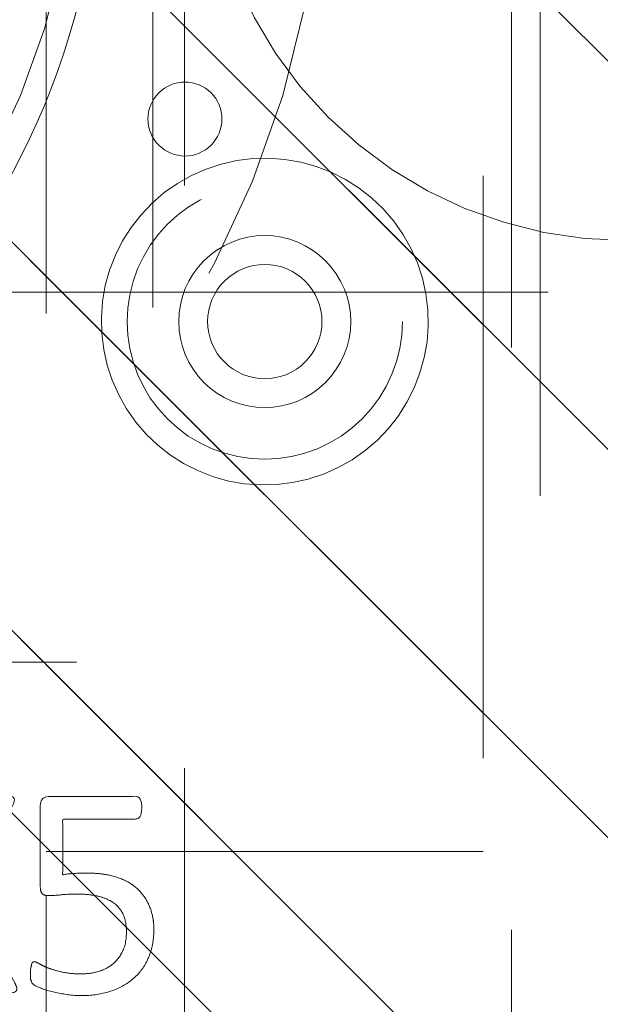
# Model space of a CAD drawing. Header units: inches. Extents: x -462 to -293, y -254 to -12.
# Tile 81 of 89: x -354.25 to -352.92, y -22.34 to -20.08. Entities that reach past the tile are written whole.
import ezdxf

# ---------------------------------------------------------------- set-up
doc = ezdxf.new("R2010")
doc.units = ezdxf.units.IN
doc.header["$LTSCALE"] = 32
doc.header["$MEASUREMENT"] = 0
doc.linetypes.add('Dash Style-1', pattern=[0.083328, 0.041656, -0.041672])
for name, color, linetype, lineweight in [('DashLine', 7, 'Dash Style-1', 13), ('DashLineFill', 7, 'Dash Style-1', 13), ('Drawing', 7, 'Continuous', 18), ('Metal-Black', 7, 'Continuous', 18), ('Metal-DeskStructure', 7, 'Continuous', 13), ('None', 7, 'Continuous', 18), ('SolidLine', 7, 'Continuous', 15), ('Wood_1-H', 7, 'Continuous', 13)]:
    doc.layers.add(name, color=color, linetype=linetype, lineweight=lineweight)
doc.layers.add('Metal_Black', color=7, linetype='Continuous', lineweight=13, true_color=0x4c4c4c)
pattern_1 = [(45, (0, 0), (-1.61302, 1.93572), []), (45, (-1.0608, 1.0608), (-0.472346, 0.416761), [])]

# ---------------------------------------------------------------- blocks, each defined once
blk = doc.blocks.new('Group-12')
at = {"layer": 'DashLine'}
blk.add_rational_spline([(3.4259, -2.5591), (3.4259, -37.7752), (3.4259, -72.9914), (3.4259, -74.5276), (1.8898, -74.5276), (-11.0287, -74.5473), (-23.9472, -74.5671), (-25.2496, -74.4618), (-25.4762, -73.1751), (-27.4062, -52.6221), (-29.3362, -32.0691), (-29.6454, -28.7795), (-29.6452, -25.4721), (-29.6458, -14.0156), (-29.6464, -2.5591), (-13.1102, -2.5591), (3.4259, -2.5591)], [1, 1, 1, 0.707106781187, 1, 1, 1, 1, 1, 1, 1, 1, 1, 1, 1, 1, 1], degree=2, knots=[0, 0, 0, 0.343773, 0.343773, 0.354376, 0.354376, 0.480484, 0.480484, 0.493239, 0.493239, 0.694763, 0.694763, 0.727018, 0.727018, 0.838741, 0.838741, 1, 1, 1], dxfattribs=at)
at = {"layer": 'SolidLine'}
blk.add_rational_spline([(4.8819, -2.5591), (4.8819, -37.7752), (4.8819, -72.9914), (4.8819, -75.9836), (1.8898, -75.9836), (-11.0237, -76.0038), (-23.9372, -76.0241), (-26.4886, -75.8182), (-26.9262, -73.3111), (-28.8567, -52.7586), (-30.7872, -32.2061), (-31.1014, -28.847), (-31.1022, -25.4721), (-31.1023, -14.0156), (-31.1024, -2.5591), (-13.1102, -2.5591), (4.8819, -2.5591)], [1, 1, 1, 0.707106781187, 1, 1, 1, 1, 1, 1, 1, 1, 1, 1, 1, 1, 1], degree=2, knots=[0, 0, 0, 0.330467, 0.330467, 0.350321, 0.350321, 0.471501, 0.471501, 0.49552, 0.49552, 0.690342, 0.690342, 0.722181, 0.722181, 0.830262, 0.830262, 1, 1, 1], dxfattribs=at)
blk = doc.blocks.new('1BRPFY-Leg_Plate (2D)')
at = {"layer": 'DashLineFill', "linetype": 'Continuous', "lineweight": 13}
h = blk.add_hatch(dxfattribs=at)
h.set_pattern_fill('Steel', color=253, style=0, pattern_type=2)
h.set_pattern_definition(pattern_1)
edge = h.paths.add_edge_path()
edge.add_arc((-1.7047, -1.7047), 0.126, 180, 270)
edge.add_line((-1.7047, -1.8307), (1.7047, -1.8307))
edge.add_arc((1.7047, -1.7047), 0.126, 270, 360)
edge.add_line((1.8307, -1.7047), (1.8307, 1.7047))
edge.add_arc((1.7047, 1.7047), 0.126, 0, 90)
edge.add_line((1.7047, 1.8307), (-1.7047, 1.8307))
edge.add_arc((-1.7047, 1.7047), 0.126, 90, 180)
edge.add_line((-1.8307, 1.7047), (-1.8307, -1.7047))
at = {"layer": 'DashLineFill', "flags": 128}
blk.add_lwpolyline([(-1.8307, -1.7047, 0.414214), (-1.7047, -1.8307), (1.7047, -1.8307, 0.414214), (1.8307, -1.7047), (1.8307, 1.7047, 0.414214), (1.7047, 1.8307), (-1.7047, 1.8307, 0.414214), (-1.8307, 1.7047)], format="xyb", close=True, dxfattribs=at)
blk = doc.blocks.new('Group-27')
at = {"layer": 'Metal_Black', "color": 7}
for points, knots in [([(2.5417, 1.8328), (2.5767, 1.8328), (2.634, 1.8088), (2.6727, 1.7645), (2.693, 1.7036), (2.693, 1.6445), (2.6856, 1.6076), (2.6782, 1.5781), (2.669, 1.5596), (2.6653, 1.5541), (2.6598, 1.5523), (2.6543, 1.5504), (2.6446, 1.5504), (2.634, 1.5504), (2.6247, 1.5523), (2.6173, 1.5541), (2.6155, 1.5578), (2.6155, 1.5633), (2.6247, 1.5781), (2.634, 1.6021), (2.6432, 1.639), (2.6432, 1.687), (2.6321, 1.7257), (2.6081, 1.7534), (2.573, 1.77), (2.5251, 1.77), (2.4937, 1.7571), (2.4715, 1.7294), (2.4605, 1.6851), (2.4605, 1.6353), (2.4642, 1.6039), (2.4642, 1.5818), (2.4549, 1.5726), (2.3516, 1.5726), (2.2482, 1.5726), (2.2372, 1.5836), (2.2372, 1.6934), (2.2372, 1.7959), (2.2409, 1.7996), (2.2464, 1.8033), (2.2575, 1.8051), (2.2759, 1.8051), (2.2888, 1.7977), (2.2888, 1.7082), (2.2888, 1.6242), (2.3525, 1.6242), (2.4162, 1.6242), (2.4143, 1.6372), (2.4125, 1.663), (2.4125, 1.7184), (2.4309, 1.7756), (2.4642, 1.8125), (2.5121, 1.8328), (2.5417, 1.8328)], [0, 0, 0, 0.016248, 0.032495, 0.048743, 0.064991, 0.07474, 0.084488, 0.094237, 0.103985, 0.113734, 0.123483, 0.133231, 0.143955, 0.155653, 0.167352, 0.17905, 0.190748, 0.214145, 0.237542, 0.260938, 0.284335, 0.304389, 0.324444, 0.344498, 0.364552, 0.381743, 0.398934, 0.416124, 0.433315, 0.445134, 0.456952, 0.465394, 0.473836, 0.532936, 0.541379, 0.549822, 0.625104, 0.627919, 0.630733, 0.633547, 0.636362, 0.642928, 0.649495, 0.749089, 0.749089, 0.824606, 0.824606, 0.840082, 0.855558, 0.891668, 0.927779, 0.963889, 1, 1, 1]), ([(2.6635, 1.5144), (2.6709, 1.5181), (2.6801, 1.52), (2.6856, 1.5144), (2.6875, 1.4997), (2.6875, 1.4798), (2.6875, 1.4646), (2.6838, 1.4572), (2.6801, 1.4535), (2.6764, 1.4517), (2.5878, 1.4019), (2.4992, 1.352), (2.5878, 1.3022), (2.6764, 1.2524), (2.6801, 1.2505), (2.6838, 1.245), (2.6875, 1.2395), (2.6875, 1.2242), (2.6875, 1.2044), (2.6847, 1.185), (2.6709, 1.1878), (2.6635, 1.1915), (2.5611, 1.2533), (2.4586, 1.3151), (2.359, 1.2561), (2.2593, 1.197), (2.2519, 1.1933), (2.2381, 1.1906), (2.2353, 1.2099), (2.2353, 1.2339), (2.2372, 1.2468), (2.239, 1.2542), (2.2446, 1.2579), (2.2464, 1.2598), (2.3304, 1.3077), (2.4143, 1.3557), (2.3304, 1.4037), (2.2464, 1.4517), (2.2446, 1.4535), (2.239, 1.4554), (2.2372, 1.4628), (2.2353, 1.4738), (2.2353, 1.496), (2.2381, 1.5154), (2.2519, 1.5126), (2.2593, 1.5089), (2.3581, 1.4508), (2.4568, 1.3926), (2.5601, 1.4535), (2.6635, 1.5144)], [0, 0, 0, 0.005797, 0.011593, 0.01739, 0.023187, 0.027776, 0.031157, 0.034538, 0.03792, 0.03792, 0.121199, 0.121199, 0.204479, 0.204479, 0.20786, 0.211241, 0.214623, 0.219212, 0.225008, 0.236602, 0.242398, 0.242398, 0.326423, 0.326423, 0.407782, 0.407782, 0.413578, 0.425171, 0.430968, 0.435937, 0.440905, 0.445874, 0.450842, 0.450842, 0.634953, 0.634953, 0.819063, 0.819063, 0.824031, 0.829, 0.833968, 0.838937, 0.843905, 0.853843, 0.858811, 0.858811, 0.927786, 0.927786, 1, 1, 1]), ([(2.3682, 1.159), (2.4033, 1.159), (2.4568, 1.1368), (2.4937, 1.0962), (2.5158, 1.0372), (2.5158, 0.9698), (2.5158, 0.9449), (2.5961, 0.9449), (2.6801, 0.9449), (2.6838, 0.9412), (2.6856, 0.9338), (2.6875, 0.9227), (2.6875, 0.9061), (2.6856, 0.8951), (2.6838, 0.8877), (2.6801, 0.884), (2.4697, 0.884), (2.2501, 0.884), (2.2372, 0.8987), (2.2372, 0.956), (2.2372, 1.0187), (2.2409, 1.0445), (2.2482, 1.0814), (2.2704, 1.1184), (2.3018, 1.146), (2.3442, 1.159), (2.3682, 1.159)], [0, 0, 0, 0.066268, 0.132535, 0.198803, 0.26507, 0.303966, 0.303966, 0.429297, 0.43506, 0.440822, 0.446584, 0.452347, 0.456957, 0.461567, 0.466177, 0.470786, 0.728938, 0.745073, 0.761208, 0.845107, 0.870922, 0.896738, 0.922553, 0.948369, 0.974184, 1, 1, 1]), ([(2.3737, 1.0962), (2.3461, 1.0962), (2.3091, 1.0759), (2.2925, 1.0464), (2.287, 1.015), (2.287, 0.9716), (2.287, 0.9449), (2.3765, 0.9449), (2.466, 0.9449), (2.466, 0.9716), (2.466, 1.0242), (2.4531, 1.0611), (2.4273, 1.0851), (2.394, 1.0962), (2.3737, 1.0962)], [0, 0, 0, 0.053098, 0.106195, 0.159293, 0.212391, 0.297937, 0.297937, 0.584068, 0.584068, 0.669615, 0.752211, 0.834807, 0.917404, 1, 1, 1]), ([(2.6764, 0.821), (2.6801, 0.821), (2.6838, 0.8191), (2.6856, 0.8117), (2.6875, 0.7988), (2.6875, 0.7804), (2.6856, 0.7693), (2.6838, 0.7619), (2.6782, 0.7582), (2.6727, 0.7564), (2.6201, 0.7361), (2.5675, 0.7158), (2.5491, 0.7084), (2.5195, 0.6936), (2.4974, 0.6715), (2.4863, 0.642), (2.4863, 0.6023), (2.4863, 0.5829), (2.5814, 0.5829), (2.6801, 0.5829), (2.6838, 0.5792), (2.6856, 0.5718), (2.6875, 0.5608), (2.6875, 0.5441), (2.6856, 0.5331), (2.6838, 0.5257), (2.6801, 0.522), (2.4688, 0.522), (2.2482, 0.522), (2.2372, 0.5368), (2.2372, 0.5921), (2.2372, 0.6567), (2.239, 0.6789), (2.2409, 0.6881), (2.2446, 0.7139), (2.2649, 0.7545), (2.2944, 0.7804), (2.3331, 0.7951), (2.3774, 0.7951), (2.4143, 0.7822), (2.442, 0.7601), (2.4605, 0.7268), (2.4679, 0.7084), (2.4734, 0.7195), (2.4882, 0.7379), (2.5085, 0.7527), (2.5361, 0.7656), (2.5528, 0.773), (2.6017, 0.7933), (2.6506, 0.8136), (2.6635, 0.8191), (2.6746, 0.821), (2.6764, 0.821)], [0, 0, 0, 0.004018, 0.008035, 0.012053, 0.01607, 0.020088, 0.024105, 0.028123, 0.03214, 0.03214, 0.070951, 0.070951, 0.084634, 0.098317, 0.112001, 0.125684, 0.138745, 0.138745, 0.202807, 0.205295, 0.207782, 0.21027, 0.212758, 0.214748, 0.216739, 0.218729, 0.220719, 0.332671, 0.339637, 0.346603, 0.391882, 0.407555, 0.423229, 0.423229, 0.466696, 0.510164, 0.553631, 0.597099, 0.640566, 0.684033, 0.727501, 0.770968, 0.770968, 0.798042, 0.825115, 0.852188, 0.879262, 0.879262, 0.958132, 0.958132, 0.979066, 1, 1, 1]), ([(2.3627, 0.7324), (2.335, 0.7324), (2.2999, 0.7084), (2.2907, 0.6807), (2.2888, 0.6715), (2.287, 0.6493), (2.287, 0.6078), (2.287, 0.5829), (2.3627, 0.5829), (2.4383, 0.5829), (2.4383, 0.6115), (2.4383, 0.6641), (2.4273, 0.6973), (2.4051, 0.7213), (2.3774, 0.7324), (2.3627, 0.7324)], [0, 0, 0, 0.142515, 0.285031, 0.285031, 0.330993, 0.376955, 0.445899, 0.445899, 0.655281, 0.655281, 0.734439, 0.800829, 0.867219, 0.93361, 1, 1, 1]), ([(2.5564, 0.4546), (2.5786, 0.4546), (2.6137, 0.4436), (2.6432, 0.4251), (2.6635, 0.3974), (2.6856, 0.3476), (2.6856, 0.2406), (2.6856, 0.1741), (2.6746, 0.1594), (2.4614, 0.1594), (2.2482, 0.1594), (2.2372, 0.1741), (2.2372, 0.2323), (2.2372, 0.3236), (2.2538, 0.3753), (2.2815, 0.4085), (2.3239, 0.427), (2.3664, 0.427), (2.3959, 0.4196), (2.4199, 0.4048), (2.4402, 0.3808), (2.4457, 0.3679), (2.4494, 0.3864), (2.4679, 0.4177), (2.4955, 0.4417), (2.5343, 0.4546), (2.5564, 0.4546)], [0, 0, 0, 0.031455, 0.06291, 0.094366, 0.125821, 0.188731, 0.266159, 0.275837, 0.285516, 0.435531, 0.44521, 0.454888, 0.521427, 0.574659, 0.627891, 0.681123, 0.734355, 0.762747, 0.791139, 0.819531, 0.847924, 0.847924, 0.885943, 0.923962, 0.961981, 1, 1, 1]), ([(2.5601, 0.3919), (2.5398, 0.3919), (2.5103, 0.379), (2.49, 0.355), (2.4789, 0.3181), (2.4789, 0.2544), (2.4789, 0.2184), (2.5574, 0.2184), (2.6358, 0.2184), (2.6358, 0.2618), (2.6358, 0.3458), (2.6081, 0.379), (2.5786, 0.3919), (2.5601, 0.3919)], [0, 0, 0, 0.079156, 0.158312, 0.237468, 0.316624, 0.419526, 0.419526, 0.643799, 0.643799, 0.767809, 0.883905, 0.941952, 1, 1, 1]), ([(2.3571, 0.3661), (2.3405, 0.3661), (2.3147, 0.3568), (2.2962, 0.3365), (2.287, 0.3052), (2.287, 0.2498), (2.287, 0.2184), (2.359, 0.2184), (2.4309, 0.2184), (2.4309, 0.2526), (2.4309, 0.3089), (2.4199, 0.3384), (2.3996, 0.3568), (2.3719, 0.3661), (2.3571, 0.3661)], [0, 0, 0, 0.074499, 0.148998, 0.223496, 0.297995, 0.395417, 0.395417, 0.61891, 0.61891, 0.724928, 0.793696, 0.862464, 0.931232, 1, 1, 1]), ([(2.6616, 0.0835), (2.669, 0.0835), (2.6829, 0.0808), (2.6856, 0.0725), (2.6856, -0.0466), (2.6856, -0.1656), (2.6838, -0.1693), (2.6782, -0.173), (2.669, -0.1748), (2.6561, -0.1748), (2.6469, -0.173), (2.6413, -0.1711), (2.6376, -0.1656), (2.6376, -0.1167), (2.6376, -0.0696), (2.4679, -0.0696), (2.2981, -0.0696), (2.3239, -0.113), (2.3497, -0.1564), (2.3516, -0.1619), (2.3534, -0.1711), (2.3497, -0.1748), (2.3387, -0.1767), (2.3262, -0.1767), (2.3165, -0.1767), (2.311, -0.1748), (2.3073, -0.1711), (2.3055, -0.1674), (2.2722, -0.1158), (2.239, -0.0641), (2.2372, -0.0623), (2.2372, -0.0586), (2.2353, -0.053), (2.2353, -0.036), (2.2353, -0.018), (2.239, -0.0124), (2.2427, -0.0106), (2.4411, -0.0106), (2.6376, -0.0106), (2.6376, 0.03), (2.6376, 0.0743), (2.6413, 0.078), (2.6469, 0.0817), (2.6561, 0.0835), (2.6616, 0.0835)], [0, 0, 0, 0.00261, 0.007831, 0.010441, 0.176195, 0.178805, 0.181415, 0.184026, 0.186636, 0.188594, 0.190551, 0.192509, 0.194467, 0.244389, 0.244389, 0.424498, 0.424498, 0.47805, 0.47805, 0.484241, 0.490432, 0.496622, 0.502813, 0.507071, 0.510941, 0.514811, 0.518682, 0.518682, 0.576295, 0.576295, 0.578743, 0.58119, 0.583638, 0.590247, 0.593184, 0.596122, 0.599059, 0.911881, 0.911881, 0.976501, 0.982376, 0.988251, 0.994125, 1, 1, 1])]:
    blk.add_open_spline(points, degree=2, knots=knots, dxfattribs=at)
blk = doc.blocks.new('1BRPX5-Util_Bkt_Sm-F (2D)')
at = {"layer": 'DashLineFill', "linetype": 'Continuous', "lineweight": 13}
h = blk.add_hatch(dxfattribs=at)
h.set_pattern_fill('Steel', color=253, style=0, pattern_type=2)
h.set_pattern_definition(pattern_1)
edge = h.paths.add_edge_path()
edge.add_line((-4.4685, 4.4134), (-3.1299, 4.4134))
edge.add_line((-3.1299, 4.4134), (-3.1299, -1.8543))
edge.add_line((-3.1299, -1.8543), (-4.4685, -1.8543))
edge.add_line((-4.4685, -1.8543), (-4.4685, -1.9882))
edge.add_line((-4.4685, -1.9882), (-2.4213, -1.9882))
edge.add_line((-2.4213, -1.9882), (-2.4213, -2.3661))
edge.add_arc((-2.3031, -2.3661), 0.1181, 180, 270)
edge.add_line((-2.3031, -2.4843), (2.3031, -2.4843))
edge.add_arc((2.3031, -2.3661), 0.1181, 270, 360)
edge.add_line((2.4213, -2.3661), (2.4213, -1.9882))
edge.add_line((2.4213, -1.9882), (4.4685, -1.9882))
edge.add_line((4.4685, -1.9882), (4.4685, -1.8543))
edge.add_line((4.4685, -1.8543), (3.1299, -1.8543))
edge.add_line((3.1299, -1.8543), (3.1299, 4.4134))
edge.add_line((3.1299, 4.4134), (4.4685, 4.4134))
edge.add_line((4.4685, 4.4134), (4.4685, 4.5472))
edge.add_line((4.4685, 4.5472), (2.4213, 4.5472))
edge.add_line((2.4213, 4.5472), (2.4213, 4.9252))
edge.add_arc((2.3031, 4.9252), 0.1181, 0, 90)
edge.add_line((2.3031, 5.0433), (-2.3031, 5.0433))
edge.add_arc((-2.3031, 4.9252), 0.1181, 90, 180)
edge.add_line((-2.4213, 4.9252), (-2.4213, 4.5472))
edge.add_line((-2.4213, 4.5472), (-4.4685, 4.5472))
edge.add_line((-4.4685, 4.5472), (-4.4685, 4.4134))
at = {"layer": 'Metal_Black', "color": 7}
blk.add_blockref('Group-27', (0, 0), dxfattribs=at)
blk = doc.blocks.new('Slate-LegBrace (2D)')
at = {"layer": 'DashLineFill', "linetype": 'Continuous', "lineweight": 13}
h = blk.add_hatch(dxfattribs=at)
h.set_pattern_fill('Steel', color=253, style=0, pattern_type=2)
h.set_pattern_definition(pattern_1)
edge = h.paths.add_edge_path()
edge.add_line((-2.1996, 0.1352), (-1.3748, 0.1352))
edge.add_arc((0, 0.0136), 1.3801, 5.0546, 174.9454, ccw=False)
edge.add_line((1.3748, 0.1352), (2.1997, 0.1352))
edge.add_arc((0.0001, 0.0171), 2.2028, 3.0731, 176.9269)
h = blk.add_hatch(dxfattribs=at)
h.set_pattern_fill('Steel', color=253, style=0, pattern_type=2)
h.set_pattern_definition(pattern_1)
h.paths.add_polyline_path([(0.6865, 1.8192), (0.6783, 1.8196), (0.67, 1.8209), (0.662, 1.8229), (0.6542, 1.8257), (0.6467, 1.8293), (0.6395, 1.8335), (0.6329, 1.8385), (0.6267, 1.8441), (0.6212, 1.8502), (0.6162, 1.8569), (0.6119, 1.864), (0.6084, 1.8716), (0.6056, 1.8794), (0.6036, 1.8874), (0.6024, 1.8957), (0.602, 1.904), (0.6024, 1.9123), (0.6036, 1.9205), (0.6057, 1.9285), (0.6085, 1.9363), (0.612, 1.9438), (0.6163, 1.951), (0.6213, 1.9576), (0.6268, 1.9638), (0.633, 1.9694), (0.6397, 1.9743), (0.6468, 1.9786), (0.6543, 1.9821), (0.6622, 1.9849), (0.6702, 1.9869), (0.6784, 1.9881), (0.6867, 1.9885), (0.695, 1.9881), (0.7032, 1.9869), (0.7113, 1.9848), (0.7191, 1.982), (0.7266, 1.9785), (0.7337, 1.9742), (0.7404, 1.9692), (0.7466, 1.9637), (0.7521, 1.9575), (0.7571, 1.9508), (0.7613, 1.9437), (0.7649, 1.9362), (0.7677, 1.9284), (0.7697, 1.9203), (0.7709, 1.9121), (0.7713, 1.9038), (0.7709, 1.8955), (0.7696, 1.8873), (0.7676, 1.8792), (0.7648, 1.8714), (0.7612, 1.8639), (0.757, 1.8568), (0.752, 1.8501), (0.7464, 1.844), (0.7403, 1.8384), (0.7336, 1.8334), (0.7265, 1.8292), (0.7189, 1.8256), (0.7111, 1.8228), (0.7031, 1.8208), (0.6948, 1.8196)])
at = {"layer": 'DashLineFill', "flags": 128}
blk.add_lwpolyline([(-2.1996, 0.1352), (-1.3748, 0.1352, -0.915455), (1.3748, 0.1352), (2.1997, 0.1352, 0.947752)], format="xyb", close=True, dxfattribs=at)
blk.add_lwpolyline([(0.6865, 1.8192), (0.6783, 1.8196), (0.67, 1.8209), (0.662, 1.8229), (0.6542, 1.8257), (0.6467, 1.8293), (0.6395, 1.8335), (0.6329, 1.8385), (0.6267, 1.8441), (0.6212, 1.8502), (0.6162, 1.8569), (0.6119, 1.864), (0.6084, 1.8716), (0.6056, 1.8794), (0.6036, 1.8874), (0.6024, 1.8957), (0.602, 1.904), (0.6024, 1.9123), (0.6036, 1.9205), (0.6057, 1.9285), (0.6085, 1.9363), (0.612, 1.9438), (0.6163, 1.951), (0.6213, 1.9576), (0.6268, 1.9638), (0.633, 1.9694), (0.6397, 1.9743), (0.6468, 1.9786), (0.6543, 1.9821), (0.6622, 1.9849), (0.6702, 1.9869), (0.6784, 1.9881), (0.6867, 1.9885), (0.695, 1.9881), (0.7032, 1.9869), (0.7113, 1.9848), (0.7191, 1.982), (0.7266, 1.9785), (0.7337, 1.9742), (0.7404, 1.9692), (0.7466, 1.9637), (0.7521, 1.9575), (0.7571, 1.9508), (0.7613, 1.9437), (0.7649, 1.9362), (0.7677, 1.9284), (0.7697, 1.9203), (0.7709, 1.9121), (0.7713, 1.9038), (0.7709, 1.8955), (0.7696, 1.8873), (0.7676, 1.8792), (0.7648, 1.8714), (0.7612, 1.8639), (0.757, 1.8568), (0.752, 1.8501), (0.7464, 1.844), (0.7403, 1.8384), (0.7336, 1.8334), (0.7265, 1.8292), (0.7189, 1.8256), (0.7111, 1.8228), (0.7031, 1.8208), (0.6948, 1.8196)], close=True, dxfattribs=at)
blk = doc.blocks.new('TLLegSleeve (2D)')
at = {"layer": 'DashLineFill', "linetype": 'Continuous', "lineweight": 13}
h = blk.add_hatch(dxfattribs=at)
h.set_pattern_fill('Steel', color=253, style=0, pattern_type=2)
h.set_pattern_definition(pattern_1)
edge = h.paths.add_edge_path()
edge.add_line((1.0827, 1.4023), (1.0827, 2.9134))
edge.add_arc((0, 2.9134), 1.0827, 0, 180)
edge.add_line((-1.0827, 2.9134), (-1.0827, 1.4023))
edge.add_arc((0, 0), 1.7717, 127.6699, 412.3301)
edge.add_line((1.0827, 1.4023), (1.0827, 1.4023))
edge = h.paths.add_edge_path()
edge.add_arc((0, 2.9134), 0.748, 180, 360)
edge.add_arc((0, 2.9134), 0.748, 0, 180)
edge.add_line((-0.748, 2.9134), (-0.748, 2.9134))
edge = h.paths.add_edge_path()
edge.add_arc((0, 0), 1.437, 180, 360)
edge.add_arc((0, 0), 1.437, 0, 180)
edge.add_line((-1.437, 0), (-1.437, 0))
at = {"layer": 'DashLine', "color": 8, "flags": 128}
for points in [[(0.9646, 2.9134), (0.9599, 2.8188), (0.946, 2.7252), (0.923, 2.6334), (0.8911, 2.5443), (0.8507, 2.4587), (0.802, 2.3775), (0.7456, 2.3015), (0.6821, 2.2313), (0.6119, 2.1678), (0.5359, 2.1114), (0.4547, 2.0627), (0.3691, 2.0222), (0.28, 1.9904), (0.1882, 1.9674), (0.0945, 1.9535), (0, 1.9488), (-0.0945, 1.9535), (-0.1882, 1.9674), (-0.28, 1.9904), (-0.3691, 2.0222), (-0.4547, 2.0627), (-0.5359, 2.1114), (-0.6119, 2.1678), (-0.6821, 2.2313), (-0.7456, 2.3015), (-0.802, 2.3775), (-0.8507, 2.4587), (-0.8911, 2.5443), (-0.923, 2.6334), (-0.946, 2.7252), (-0.9599, 2.8188), (-0.9646, 2.9134), (-0.9599, 3.0079), (-0.946, 3.1016), (-0.923, 3.1934), (-0.8911, 3.2825), (-0.8507, 3.3681), (-0.802, 3.4493), (-0.7456, 3.5253), (-0.6821, 3.5954), (-0.6119, 3.659), (-0.5359, 3.7154), (-0.4547, 3.7641), (-0.3691, 3.8045), (-0.28, 3.8364), (-0.1882, 3.8594), (-0.0945, 3.8733), (0, 3.878), (0.0945, 3.8733), (0.1882, 3.8594), (0.28, 3.8364), (0.3691, 3.8045), (0.4547, 3.7641), (0.5359, 3.7154), (0.6119, 3.659), (0.6821, 3.5954), (0.7456, 3.5253), (0.802, 3.4493), (0.8507, 3.3681), (0.8911, 3.2825), (0.923, 3.1934), (0.946, 3.1016), (0.9599, 3.0079)], [(1.6535, 0), (1.6456, -0.1621), (1.6218, -0.3226), (1.5823, -0.48), (1.5277, -0.6328), (1.4583, -0.7795), (1.3749, -0.9187), (1.2782, -1.049), (1.1692, -1.1692), (1.049, -1.2782), (0.9187, -1.3749), (0.7795, -1.4583), (0.6328, -1.5277), (0.48, -1.5823), (0.3226, -1.6218), (0.1621, -1.6456), (0, -1.6535), (-0.1621, -1.6456), (-0.3226, -1.6218), (-0.48, -1.5823), (-0.6328, -1.5277), (-0.7795, -1.4583), (-0.9187, -1.3749), (-1.049, -1.2782), (-1.1692, -1.1692), (-1.2782, -1.049), (-1.3749, -0.9187), (-1.4583, -0.7795), (-1.5277, -0.6328), (-1.5823, -0.48), (-1.6218, -0.3226), (-1.6456, -0.1621), (-1.6535, 0), (-1.6456, 0.1621), (-1.6218, 0.3226), (-1.5823, 0.48), (-1.5277, 0.6328), (-1.4583, 0.7795), (-1.3749, 0.9187), (-1.2782, 1.049), (-1.1692, 1.1692), (-1.049, 1.2782), (-0.9187, 1.3749), (-0.7795, 1.4583), (-0.6328, 1.5277), (-0.48, 1.5823), (-0.3226, 1.6218), (-0.1621, 1.6456), (0, 1.6535), (0.1621, 1.6456), (0.3226, 1.6218), (0.48, 1.5823), (0.6328, 1.5277), (0.7795, 1.4583), (0.9187, 1.3749), (1.049, 1.2782), (1.1692, 1.1692), (1.2782, 1.049), (1.3749, 0.9187), (1.4583, 0.7795), (1.5277, 0.6328), (1.5823, 0.48), (1.6218, 0.3226), (1.6456, 0.1621)]]:
    blk.add_lwpolyline(points, close=True, dxfattribs=at)
at = {"layer": 'DashLineFill', "flags": 128}
for points in [[(1.0827, 1.4023), (1.0827, 2.9134, 1), (-1.0827, 2.9134), (-1.0827, 1.4023, 2.931619), (1.0827, 1.4023)], [(-0.748, 2.9134, 1), (0.748, 2.9134, 1), (-0.748, 2.9134)]]:
    blk.add_lwpolyline(points, format="xyb", close=True, dxfattribs=at)
blk = doc.blocks.new('Group-28')
at = {"layer": 'SolidLine', "flags": 128}
blk.add_lwpolyline([(-10.0984, -5.9843, -0.414214), (-8.3858, -4.2717, -0.414214), (-6.6732, -5.9843, -0.414214), (-8.3858, -7.6969, -0.414214)], format="xyb", close=True, dxfattribs=at)
at = {"layer": 'Wood_1-H', "color": 7, "rotation": 270}
for name in ['1BRPX5-Util_Bkt_Sm-F (2D)', 'Slate-LegBrace (2D)', '1BRPFY-Leg_Plate (2D)', 'TLLegSleeve (2D)']:
    blk.add_blockref(name, (-8.3858, -5.9843), dxfattribs=at)
blk = doc.blocks.new('1BRPT9-Bracket (2D)')
at = {"layer": 'DashLineFill', "linetype": 'Continuous', "lineweight": 13}
h = blk.add_hatch(dxfattribs=at)
h.set_pattern_fill('Steel', color=253, style=0, pattern_type=2)
h.set_pattern_definition(pattern_1)
edge = h.paths.add_edge_path()
edge.add_arc((1.6779, -8.4882), 0.252, 270, 360)
edge.add_line((1.9299, -8.4882), (1.9299, -7.4803))
edge.add_line((1.9299, -7.4803), (2.3236, -7.4803))
edge.add_line((2.3236, -7.4803), (2.3236, 7.4611))
edge.add_line((2.3236, 7.4611), (1.9299, 7.4803))
edge.add_line((1.9299, 7.4803), (1.9299, 8.4882))
edge.add_arc((1.6779, 8.4882), 0.252, 360, 450)
edge.add_line((1.6779, 8.7402), (-2.3221, 8.7402))
edge.add_line((-2.3221, 8.7402), (-2.3221, -8.7402))
edge.add_line((-2.3221, -8.7402), (1.6779, -8.7402))
h = blk.add_hatch(dxfattribs=at)
h.set_pattern_fill('Steel', color=253, style=0, pattern_type=2)
h.set_pattern_definition(pattern_1)
h.paths.add_polyline_path([(1.1504, 8.4252), (1.1812, 8.4237), (1.2118, 8.4191), (1.2418, 8.4116), (1.2709, 8.4012), (1.2988, 8.388), (1.3254, 8.3721), (1.3502, 8.3537), (1.3731, 8.3329), (1.3938, 8.31), (1.4123, 8.2852), (1.4281, 8.2587), (1.4414, 8.2308), (1.4518, 8.2017), (1.4593, 8.1717), (1.4638, 8.1411), (1.4653, 8.1102), (1.4638, 8.0794), (1.4593, 8.0488), (1.4518, 8.0188), (1.4414, 7.9897), (1.4281, 7.9618), (1.4123, 7.9353), (1.3938, 7.9104), (1.3731, 7.8875), (1.3502, 7.8668), (1.3254, 7.8484), (1.2988, 7.8325), (1.2709, 7.8193), (1.2418, 7.8088), (1.2118, 7.8013), (1.1812, 7.7968), (1.1504, 7.7953), (1.1195, 7.7968), (1.0889, 7.8013), (1.0589, 7.8088), (1.0298, 7.8193), (1.0019, 7.8325), (0.9754, 7.8484), (0.9506, 7.8668), (0.9277, 7.8875), (0.9069, 7.9104), (0.8885, 7.9353), (0.8726, 7.9618), (0.8594, 7.9897), (0.849, 8.0188), (0.8415, 8.0488), (0.8369, 8.0794), (0.8354, 8.1102), (0.8369, 8.1411), (0.8415, 8.1717), (0.849, 8.2017), (0.8594, 8.2308), (0.8726, 8.2587), (0.8885, 8.2852), (0.9069, 8.31), (0.9277, 8.3329), (0.9506, 8.3537), (0.9754, 8.3721), (1.0019, 8.388), (1.0298, 8.4012), (1.0589, 8.4116), (1.0889, 8.4191), (1.1195, 8.4237)])
h = blk.add_hatch(dxfattribs=at)
h.set_pattern_fill('Steel', color=253, style=0, pattern_type=2)
h.set_pattern_definition(pattern_1)
h.paths.add_polyline_path([(1.1504, 8.3071), (1.1697, 8.3061), (1.1888, 8.3033), (1.2075, 8.2986), (1.2257, 8.2921), (1.2432, 8.2838), (1.2597, 8.2739), (1.2753, 8.2624), (1.2896, 8.2494), (1.3025, 8.2351), (1.314, 8.2196), (1.324, 8.203), (1.3322, 8.1856), (1.3387, 8.1674), (1.3434, 8.1486), (1.3463, 8.1295), (1.3472, 8.1102), (1.3463, 8.0909), (1.3434, 8.0718), (1.3387, 8.0531), (1.3322, 8.0349), (1.324, 8.0174), (1.314, 8.0009), (1.3025, 7.9854), (1.2896, 7.971), (1.2753, 7.9581), (1.2597, 7.9466), (1.2432, 7.9366), (1.2257, 7.9284), (1.2075, 7.9219), (1.1888, 7.9172), (1.1697, 7.9143), (1.1504, 7.9134), (1.1311, 7.9143), (1.112, 7.9172), (1.0932, 7.9219), (1.075, 7.9284), (1.0576, 7.9366), (1.041, 7.9466), (1.0255, 7.9581), (1.0112, 7.971), (0.9982, 7.9854), (0.9867, 8.0009), (0.9768, 8.0174), (0.9685, 8.0349), (0.962, 8.0531), (0.9573, 8.0718), (0.9545, 8.0909), (0.9535, 8.1102), (0.9545, 8.1295), (0.9573, 8.1486), (0.962, 8.1674), (0.9685, 8.1856), (0.9768, 8.203), (0.9867, 8.2196), (0.9982, 8.2351), (1.0112, 8.2494), (1.0255, 8.2624), (1.041, 8.2739), (1.0576, 8.2838), (1.075, 8.2921), (1.0932, 8.2986), (1.112, 8.3033), (1.1311, 8.3061)])
at = {"layer": 'DashLineFill', "flags": 128}
blk.add_lwpolyline([(1.6779, -8.7402, 0.414214), (1.9299, -8.4882), (1.9299, -7.4803), (2.3236, -7.4803), (2.3236, 7.4611), (1.9299, 7.4803), (1.9299, 8.4882, 0.414214), (1.6779, 8.7402), (-2.3221, 8.7402), (-2.3221, -8.7402)], format="xyb", close=True, dxfattribs=at)
for points in [[(1.1504, 8.4252), (1.1812, 8.4237), (1.2118, 8.4191), (1.2418, 8.4116), (1.2709, 8.4012), (1.2988, 8.388), (1.3254, 8.3721), (1.3502, 8.3537), (1.3731, 8.3329), (1.3938, 8.31), (1.4123, 8.2852), (1.4281, 8.2587), (1.4414, 8.2308), (1.4518, 8.2017), (1.4593, 8.1717), (1.4638, 8.1411), (1.4653, 8.1102), (1.4638, 8.0794), (1.4593, 8.0488), (1.4518, 8.0188), (1.4414, 7.9897), (1.4281, 7.9618), (1.4123, 7.9353), (1.3938, 7.9104), (1.3731, 7.8875), (1.3502, 7.8668), (1.3254, 7.8484), (1.2988, 7.8325), (1.2709, 7.8193), (1.2418, 7.8088), (1.2118, 7.8013), (1.1812, 7.7968), (1.1504, 7.7953), (1.1195, 7.7968), (1.0889, 7.8013), (1.0589, 7.8088), (1.0298, 7.8193), (1.0019, 7.8325), (0.9754, 7.8484), (0.9506, 7.8668), (0.9277, 7.8875), (0.9069, 7.9104), (0.8885, 7.9353), (0.8726, 7.9618), (0.8594, 7.9897), (0.849, 8.0188), (0.8415, 8.0488), (0.8369, 8.0794), (0.8354, 8.1102), (0.8369, 8.1411), (0.8415, 8.1717), (0.849, 8.2017), (0.8594, 8.2308), (0.8726, 8.2587), (0.8885, 8.2852), (0.9069, 8.31), (0.9277, 8.3329), (0.9506, 8.3537), (0.9754, 8.3721), (1.0019, 8.388), (1.0298, 8.4012), (1.0589, 8.4116), (1.0889, 8.4191), (1.1195, 8.4237)], [(1.1504, 8.3071), (1.1697, 8.3061), (1.1888, 8.3033), (1.2075, 8.2986), (1.2257, 8.2921), (1.2432, 8.2838), (1.2597, 8.2739), (1.2753, 8.2624), (1.2896, 8.2494), (1.3025, 8.2351), (1.314, 8.2196), (1.324, 8.203), (1.3322, 8.1856), (1.3387, 8.1674), (1.3434, 8.1486), (1.3463, 8.1295), (1.3472, 8.1102), (1.3463, 8.0909), (1.3434, 8.0718), (1.3387, 8.0531), (1.3322, 8.0349), (1.324, 8.0174), (1.314, 8.0009), (1.3025, 7.9854), (1.2896, 7.971), (1.2753, 7.9581), (1.2597, 7.9466), (1.2432, 7.9366), (1.2257, 7.9284), (1.2075, 7.9219), (1.1888, 7.9172), (1.1697, 7.9143), (1.1504, 7.9134), (1.1311, 7.9143), (1.112, 7.9172), (1.0932, 7.9219), (1.075, 7.9284), (1.0576, 7.9366), (1.041, 7.9466), (1.0255, 7.9581), (1.0112, 7.971), (0.9982, 7.9854), (0.9867, 8.0009), (0.9768, 8.0174), (0.9685, 8.0349), (0.962, 8.0531), (0.9573, 8.0718), (0.9545, 8.0909), (0.9535, 8.1102), (0.9545, 8.1295), (0.9573, 8.1486), (0.962, 8.1674), (0.9685, 8.1856), (0.9768, 8.203), (0.9867, 8.2196), (0.9982, 8.2351), (1.0112, 8.2494), (1.0255, 8.2624), (1.041, 8.2739), (1.0576, 8.2838), (1.075, 8.2921), (1.0932, 8.2986), (1.112, 8.3033), (1.1311, 8.3061)]]:
    blk.add_lwpolyline(points, close=True, dxfattribs=at)
blk = doc.blocks.new('1BRPT6-LeftBeam (2D)')
at = {"layer": 'DashLineFill', "linetype": 'Continuous', "lineweight": 13}
h = blk.add_hatch(dxfattribs=at)
h.set_pattern_fill('Steel', color=253, style=0, pattern_type=2)
h.set_pattern_definition(pattern_1)
h.paths.add_polyline_path([(-1.8504, 0.5), (20.4724, 0.5), (20.4724, -0.5), (-1.8504, -0.5)])
at = {"layer": 'DashLineFill'}
blk.add_line((2.3622, -0.5), (2.3622, 0.5), dxfattribs=at)
at = {"layer": 'DashLineFill', "flags": 128}
blk.add_lwpolyline([(-1.8504, 0.5), (20.4724, 0.5), (20.4724, -0.5), (-1.8504, -0.5)], close=True, dxfattribs=at)
at = {"layer": 'SolidLine', "flags": 128}
for points in [[(1.1224, 0.373), (1.1591, 0.3739), (1.1957, 0.3712), (1.2319, 0.3649), (1.2672, 0.3551), (1.3015, 0.3418), (1.3342, 0.3253), (1.3652, 0.3056), (1.3942, 0.283), (1.4207, 0.2577), (1.4447, 0.2299), (1.4658, 0.1998), (1.4838, 0.1679), (1.4987, 0.1343), (1.5102, 0.0995), (1.5182, 0.0636), (1.5227, 0.0272), (1.5235, -0.0095), (1.5208, -0.0461), (1.5145, -0.0823), (1.5047, -0.1176), (1.4914, -0.1519), (1.4749, -0.1846), (1.4552, -0.2156), (1.4326, -0.2446), (1.4073, -0.2711), (1.3795, -0.2951), (1.3494, -0.3162), (1.3175, -0.3342), (1.2839, -0.3491), (1.2491, -0.3606), (1.2132, -0.3686), (1.1768, -0.373), (1.1401, -0.3739), (1.1035, -0.3712), (1.0673, -0.3649), (1.032, -0.3551), (0.9977, -0.3418), (0.965, -0.3253), (0.934, -0.3056), (0.9051, -0.283), (0.8785, -0.2577), (0.8545, -0.2299), (0.8334, -0.1998), (0.8154, -0.1679), (0.8005, -0.1343), (0.789, -0.0995), (0.781, -0.0636), (0.7766, -0.0272), (0.7757, 0.0095), (0.7784, 0.0461), (0.7847, 0.0823), (0.7945, 0.1176), (0.8078, 0.1519), (0.8243, 0.1846), (0.844, 0.2156), (0.8666, 0.2445), (0.8919, 0.2711), (0.9197, 0.2951), (0.9498, 0.3162), (0.9817, 0.3342), (1.0153, 0.3491), (1.0502, 0.3606), (1.086, 0.3686)], [(1.2805, 0), (1.2798, -0.0128), (1.2779, -0.0255), (1.2748, -0.038), (1.2705, -0.0501), (1.265, -0.0617), (1.2584, -0.0727), (1.2508, -0.083), (1.2421, -0.0925), (1.2326, -0.1011), (1.2223, -0.1088), (1.2113, -0.1154), (1.1997, -0.1209), (1.1876, -0.1252), (1.1751, -0.1283), (1.1624, -0.1302), (1.1496, -0.1308), (1.1368, -0.1302), (1.1241, -0.1283), (1.1116, -0.1252), (1.0995, -0.1209), (1.0879, -0.1154), (1.0769, -0.1088), (1.0666, -0.1011), (1.0571, -0.0925), (1.0485, -0.083), (1.0408, -0.0727), (1.0342, -0.0617), (1.0287, -0.0501), (1.0244, -0.038), (1.0213, -0.0255), (1.0194, -0.0128), (1.0188, 0), (1.0194, 0.0128), (1.0213, 0.0255), (1.0244, 0.038), (1.0287, 0.0501), (1.0342, 0.0617), (1.0408, 0.0727), (1.0485, 0.083), (1.0571, 0.0925), (1.0666, 0.1011), (1.0769, 0.1088), (1.0879, 0.1154), (1.0995, 0.1209), (1.1116, 0.1252), (1.1241, 0.1283), (1.1368, 0.1302), (1.1496, 0.1308), (1.1624, 0.1302), (1.1751, 0.1283), (1.1876, 0.1252), (1.1997, 0.1209), (1.2113, 0.1154), (1.2223, 0.1088), (1.2326, 0.1011), (1.2421, 0.0925), (1.2508, 0.083), (1.2584, 0.0727), (1.265, 0.0617), (1.2705, 0.0501), (1.2748, 0.038), (1.2779, 0.0255), (1.2798, 0.0128)]]:
    blk.add_lwpolyline(points, close=True, dxfattribs=at)
blk = doc.blocks.new('StructEnd-R3 (2D)')
at = {"layer": 'Metal-Black', "color": 7}
blk.add_blockref('1BRPT9-Bracket (2D)', (-0.0002, -6.1024), dxfattribs=at)
at = {"layer": 'Metal-DeskStructure', "color": 7}
blk.add_blockref('1BRPT6-LeftBeam (2D)', (0.0006, 2.0079), dxfattribs=at)
blk = doc.blocks.new('Group-66')
at = {"layer": 'None'}
for name in ['Group-28', 'Group-12']:
    blk.add_blockref(name, (0, 0), dxfattribs=at)
at = {"layer": 'SolidLine', "color": 7, "rotation": 270}
blk.add_blockref('StructEnd-R3 (2D)', (-8.3071, -5.9843), dxfattribs=at)
blk = doc.blocks.new('SL Runoff Utility L Desk2 (2D)')
at = {"layer": 'None'}
blk.add_blockref('Group-66', (0, 0), dxfattribs=at)
at = {"layer": 'Drawing', "color": 0, "flags": 1}
for tag in ['Tag', 'Catalog', 'Option1', 'Option2', 'Option3', 'Option4', 'Option5', 'Option6', 'Option7', 'Option8', 'Option9', 'Option10', 'Option11', 'Option12', 'Custom', 'FinishGroup', 'Discount', 'Item2', 'Item3', 'Item6', 'Item8', 'Item9', 'Item10', 'Item12', 'Item13', 'Item16', 'Item18', 'Item19', 'Item20', 'Item21', 'Item22', 'Item23', 'Item24', 'Item25', 'Item1', 'Item4', 'Item5', 'Item7', 'Item11', 'Item14', 'Item15', 'Item17']:
    blk.add_attdef(tag, (-64.7795, -74.6855), '', height=0.00709, dxfattribs=at)
blk = doc.blocks.new('Group-103')
at = {"layer": 'DashLine', "flags": 128}
blk.add_lwpolyline([(83.5879, -13.2756), (84.336, -13.2756), (84.336, -24.6339), (83.5879, -24.6339)], close=True, dxfattribs=at)
blk = doc.blocks.new('Group-104')
at = {"layer": 'None'}
blk.add_blockref('Group-103', (0, 0), dxfattribs=at)
blk = doc.blocks.new('SL Overhead (2D)-2')
at = {"layer": 'None'}
blk.add_blockref('Group-104', (0, 0), dxfattribs=at)
at = {"layer": 'Drawing', "color": 0, "flags": 1}
for tag in ['Tag', 'Catalog', 'Option1', 'Option2', 'Option3', 'Option4', 'Option5', 'Option6', 'Option7', 'Option8', 'Option9', 'Option10', 'Option11', 'Option12', 'Custom', 'FinishGroup', 'Discount', 'Item2', 'Item3', 'Item6', 'Item8', 'Item9', 'Item10', 'Item12', 'Item13', 'Item16', 'Item18', 'Item19', 'Item20', 'Item21', 'Item22', 'Item23', 'Item24', 'Item25', 'Item1', 'Item4', 'Item5', 'Item7', 'Item11', 'Item14', 'Item15', 'Item17']:
    blk.add_attdef(tag, (-77.9902, -170.6417), '', height=0.00709, dxfattribs=at)

msp = doc.modelspace()

# ---------------------------------------------------------------- block references
at = {"layer": 'Drawing'}
msp.add_blockref('SL Runoff Utility L Desk2 (2D)', (-347.3885, -13.6389), dxfattribs=at)

# ---------------------------------------------------------------- next in the draw order: block references
msp.add_blockref('SL Overhead (2D)-2', (-437.4593, -1.6389), dxfattribs=at)

doc.saveas('drawing.dxf')
